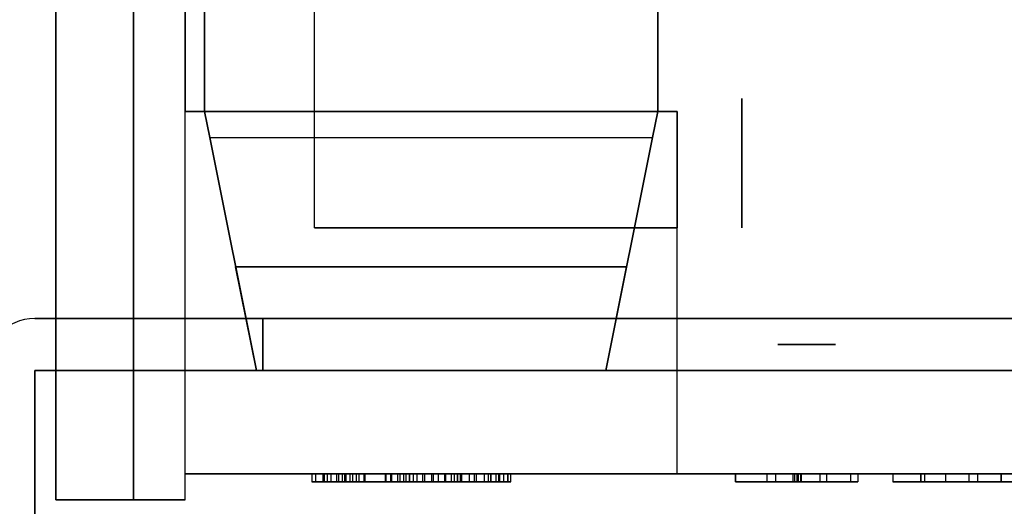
# Model space of a CAD drawing. Header units: millimetres. Extents: x 0 to 1524, y 0 to 1016.
# Tile 246 of 256: x 715.46 to 719.26, y 765.25 to 767.13. Entities that reach past the tile are written whole.
import ezdxf

# ---------------------------------------------------------------- set-up
doc = ezdxf.new("R2010")
doc.units = ezdxf.units.MM
doc.header["$LTSCALE"] = 83.82
doc.layers.get('0').update_dxf_attribs({"linetype": 'CONTINUOUS'})
doc.styles.get("Standard").update_dxf_attribs({"font": 'txt', "width": 0.8})
doc.dimstyles.new('DIMSTYLE_1', dxfattribs={"dimtxt": 15, "dimasz": 12, "dimexe": 0.18, "dimexo": 0.0625, "dimgap": 0.09, "dimtad": 1, "dimzin": 0, "dimdsep": 46, "dimtxsty": 'STANDARD', "dimblk": 'CLOSED', "dimblk1": 'CLOSED', "dimblk2": 'CLOSED', "dimcen": 0.09, "dimadec": 0, "dimazin": 0, "dimtp": 0.01, "dimtm": 0.01, "dimtfac": 1, "dimtofl": 0, "dimtmove": 0, "dimatfit": 3, "dimldrblk": 'CLOSED', "dimfxl": 1, "dimtolj": 1, "dimtzin": 0, "dimarcsym": 0})

# ---------------------------------------------------------------- blocks, each defined once
blk = doc.blocks.new('_CLOSED')
at = {"color": 0, "linetype": 'BYBLOCK'}
for p, q in [((0, 0), (-1, 0.20833)), ((-1, 0.20833), (-1, -0.20833)), ((-1, -0.20833), (0, 0)), ((-1, 0), (0, 0))]:
    blk.add_line(p, q, dxfattribs=at)
blk = doc.blocks.new('*D8')
at = {"color": 2, "linetype": 'CONTINUOUS'}
for p, q in [((743.4875, 787.1161), (417.6691, 787.1161)), ((418.6691, 787.1161), (418.6691, 678.1368)), ((418.6691, 569.1575), (418.6691, 678.1368)), ((571.0558, 569.1575), (417.6691, 569.1575))]:
    blk.add_line(p, q, dxfattribs=at)
at = {"color": 2, "linetype": 'CONTINUOUS', "xscale": 12, "yscale": 12, "zscale": 12}
for p, rotation in [((418.6691, 787.1161), 90), ((418.6691, 569.1575), 270)]:
    blk.add_blockref('_CLOSED', p, dxfattribs=dict(at, rotation=rotation))

msp = doc.modelspace()

# ---------------------------------------------------------------- linework, layer by layer
at = {"color": 6, "linetype": 'CONTINUOUS'}
for p, q in [((716.1694, 769.6775), (716.1694, 766.7775)), ((716.1694, 769.6775), (716.1694, 766.7775)), ((716.1694, 769.6775), (716.1694, 766.7775)), ((716.1694, 769.6775), (716.1694, 766.7775)), ((715.5944, 765.2775), (715.5944, 768.9775)), ((715.5944, 768.9775), (715.5944, 765.2775)), ((715.5944, 765.2775), (715.5944, 768.9775)), ((715.5944, 768.9775), (715.5944, 765.2775)), ((715.8944, 768.9775), (715.8944, 765.2775)), ((715.8944, 765.2775), (715.8944, 768.9775)), ((715.8944, 768.9775), (715.8944, 765.2775)), ((715.8944, 765.2775), (715.8944, 768.9775)), ((716.0944, 765.3775), (716.0944, 768.6775)), ((716.0944, 765.3775), (716.0944, 768.6775)), ((716.0944, 765.3775), (716.0944, 768.6775)), ((716.0944, 765.3775), (716.0944, 768.6775)), ((716.5944, 766.3275), (716.5944, 768.1775)), ((716.5944, 766.3275), (716.5944, 768.1775)), ((716.5944, 766.3275), (716.5944, 768.1775)), ((716.5944, 766.3275), (716.5944, 768.1775)), ((716.0944, 765.2775), (716.0944, 766.7775)), ((717.9944, 766.7775), (716.0944, 766.7775)), ((716.0944, 766.7775), (717.9944, 766.7775)), ((716.0944, 765.2775), (716.0944, 766.7775)), ((716.0944, 765.2775), (716.0944, 766.7775)), ((717.9944, 766.7775), (716.0944, 766.7775)), ((716.0944, 766.7775), (717.9944, 766.7775)), ((716.0944, 765.2775), (716.0944, 766.7775)), ((717.9944, 765.3775), (717.9944, 766.7775)), ((717.9944, 765.3775), (717.9944, 766.7775)), ((717.9944, 765.3775), (717.9944, 766.7775)), ((717.9944, 765.3775), (717.9944, 766.7775)), ((716.1894, 766.6775), (717.8994, 766.6775)), ((716.1894, 766.6775), (717.8994, 766.6775)), ((716.1894, 766.6775), (717.8994, 766.6775)), ((716.1894, 766.6775), (717.8994, 766.6775)), ((717.9944, 765.3775), (717.9944, 766.3275)), ((717.9944, 765.3775), (717.9944, 766.3275)), ((717.9944, 765.3775), (717.9944, 766.3275)), ((717.9944, 765.3775), (717.9944, 766.3275)), ((716.3944, 765.9775), (715.5144, 765.9775)), ((715.5144, 765.9775), (716.3944, 765.9775)), ((715.5144, 765.9775), (716.3944, 765.9775)), ((715.5144, 765.9775), (716.3944, 765.9775)), ((716.3944, 765.9775), (715.5144, 765.9775)), ((715.5144, 765.9775), (716.3944, 765.9775)), ((716.3944, 765.9775), (715.5144, 765.9775)), ((715.5144, 765.9775), (716.3944, 765.9775)), ((715.5144, 765.9775), (716.3944, 765.9775)), ((715.5144, 765.9775), (716.3944, 765.9775)), ((716.3944, 765.9775), (715.5144, 765.9775)), ((715.5144, 765.9775), (716.3944, 765.9775)), ((715.5144, 763.9336), (715.5144, 765.7775)), ((715.5144, 765.7775), (715.5144, 763.9336)), ((715.5144, 765.7775), (716.3944, 765.7775)), ((716.3944, 765.7775), (715.5144, 765.7775)), ((715.5144, 765.7775), (715.5144, 763.9336)), ((716.3944, 765.7775), (715.5144, 765.7775)), ((715.5144, 765.7775), (715.5144, 763.9336)), ((716.3944, 765.7775), (715.5144, 765.7775)), ((715.5144, 765.7775), (715.5144, 763.9336)), ((715.5144, 763.9336), (715.5144, 765.7775)), ((716.3944, 765.7775), (715.5144, 765.7775)), ((715.5144, 765.7775), (716.3944, 765.7775)), ((715.5144, 763.9336), (715.5144, 765.7775)), ((715.5144, 765.7775), (715.5144, 763.9336)), ((715.5144, 765.7775), (716.3944, 765.7775)), ((716.3944, 765.7775), (715.5144, 765.7775)), ((715.5144, 765.7775), (715.5144, 763.9336)), ((716.3944, 765.7775), (715.5144, 765.7775)), ((715.5144, 765.7775), (715.5144, 763.9336)), ((716.3944, 765.7775), (715.5144, 765.7775)), ((715.5144, 765.7775), (715.5144, 763.9336)), ((715.5144, 763.9336), (715.5144, 765.7775)), ((716.3944, 765.7775), (715.5144, 765.7775)), ((715.5144, 765.7775), (716.3944, 765.7775)), ((715.5944, 765.2775), (715.5944, 765.7775)), ((716.0944, 765.7775), (715.5944, 765.7775)), ((715.5944, 765.7775), (716.0944, 765.7775)), ((715.5944, 765.2775), (715.5944, 765.7775)), ((715.5944, 765.2775), (715.5944, 765.7775)), ((716.0944, 765.7775), (715.5944, 765.7775)), ((715.5944, 765.7775), (716.0944, 765.7775)), ((715.5944, 765.2775), (715.5944, 765.7775)), ((716.0944, 765.3775), (716.0944, 765.7775)), ((716.0944, 765.3775), (716.0944, 765.7775)), ((716.0944, 765.3775), (716.0944, 765.7775)), ((716.0944, 765.3775), (716.0944, 765.7775)), ((716.3694, 765.7775), (717.7194, 765.7775)), ((716.3694, 765.7775), (717.7194, 765.7775)), ((716.3694, 765.7775), (717.7194, 765.7775)), ((717.7194, 765.7775), (716.3694, 765.7775)), ((716.3694, 765.7775), (717.7194, 765.7775)), ((716.3694, 765.7775), (717.7194, 765.7775)), ((716.3694, 765.7775), (717.7194, 765.7775)), ((717.7194, 765.7775), (716.3694, 765.7775)), ((716.0944, 765.2775), (716.0944, 765.3775)), ((716.0944, 765.3775), (717.9944, 765.3775)), ((717.9944, 765.3775), (716.0944, 765.3775)), ((716.0944, 765.2775), (716.0944, 765.3775)), ((716.0944, 765.2775), (716.0944, 765.3775)), ((716.0944, 765.3775), (717.9944, 765.3775)), ((717.9944, 765.3775), (716.0944, 765.3775)), ((716.0944, 765.2775), (716.0944, 765.3775)), ((716.5833, 765.3775), (716.631, 765.3775)), ((716.6564, 765.3775), (716.5833, 765.3775)), ((716.5833, 765.3775), (716.5833, 765.3475)), ((716.5833, 765.3775), (716.631, 765.3775)), ((716.6564, 765.3775), (716.5833, 765.3775)), ((716.5833, 765.3775), (716.5833, 765.3475)), ((716.5981, 765.3775), (716.6793, 765.3775)), ((717.2743, 765.3775), (716.5981, 765.3775)), ((716.5981, 765.3775), (716.5981, 765.3475)), ((716.5981, 765.3775), (716.6793, 765.3775)), ((717.2743, 765.3775), (716.5981, 765.3775)), ((716.5981, 765.3775), (716.5981, 765.3475)), ((716.6277, 765.3775), (716.7097, 765.3775)), ((716.6425, 765.3775), (716.6277, 765.3775)), ((716.6277, 765.3475), (716.6277, 765.3775)), ((716.6277, 765.3775), (716.6277, 765.3475)), ((716.6277, 765.3775), (716.7097, 765.3775)), ((716.6425, 765.3775), (716.6277, 765.3775)), ((716.6277, 765.3475), (716.6277, 765.3775)), ((716.6277, 765.3775), (716.6277, 765.3475)), ((716.631, 765.3775), (716.8879, 765.3775)), ((716.631, 765.3775), (716.631, 765.3475)), ((716.631, 765.3775), (716.8879, 765.3775)), ((716.631, 765.3775), (716.631, 765.3475)), ((716.6425, 765.3775), (716.7402, 765.3775)), ((716.6425, 765.3775), (716.7402, 765.3775)), ((716.8699, 765.3775), (716.6564, 765.3775)), ((716.6564, 765.3775), (716.6564, 765.3475)), ((716.8699, 765.3775), (716.6564, 765.3775)), ((716.6564, 765.3775), (716.6564, 765.3475)), ((716.6793, 765.3775), (716.915, 765.3775)), ((716.6793, 765.3775), (716.6793, 765.3475)), ((716.6793, 765.3775), (716.915, 765.3775)), ((716.6793, 765.3775), (716.6793, 765.3475)), ((716.687, 765.3775), (716.7314, 765.3775)), ((716.687, 765.3775), (716.7314, 765.3775)), ((716.7018, 765.3775), (717.2743, 765.3775)), ((716.765, 765.3775), (716.7018, 765.3775)), ((716.7018, 765.3475), (716.7018, 765.3775)), ((716.7018, 765.3775), (717.2743, 765.3775)), ((716.765, 765.3775), (716.7018, 765.3775)), ((716.7018, 765.3475), (716.7018, 765.3775)), ((716.7097, 765.3775), (716.9604, 765.3775)), ((716.7097, 765.3775), (716.7097, 765.3475)), ((716.7097, 765.3775), (716.9604, 765.3775)), ((716.7097, 765.3775), (716.7097, 765.3475)), ((716.755, 765.3775), (716.7166, 765.3775)), ((716.755, 765.3775), (716.7166, 765.3775)), ((716.7886, 765.3775), (716.7314, 765.3775)), ((716.7842, 765.3775), (716.7314, 765.3775)), ((716.7314, 765.3475), (716.7314, 765.3775)), ((716.7886, 765.3775), (716.7314, 765.3775)), ((716.7842, 765.3775), (716.7314, 765.3775)), ((716.7314, 765.3475), (716.7314, 765.3775)), ((716.7402, 765.3775), (716.9462, 765.3775)), ((716.7402, 765.3775), (716.7402, 765.3475)), ((716.7402, 765.3775), (716.9462, 765.3775)), ((716.7402, 765.3775), (716.7402, 765.3475)), ((716.924, 765.3775), (716.755, 765.3775)), ((716.755, 765.3775), (716.755, 765.3475)), ((716.924, 765.3775), (716.755, 765.3775)), ((716.755, 765.3775), (716.755, 765.3475)), ((716.9888, 765.3775), (716.765, 765.3775)), ((716.765, 765.3775), (716.765, 765.3475)), ((716.9888, 765.3775), (716.765, 765.3775)), ((716.765, 765.3775), (716.765, 765.3475)), ((716.9381, 765.3775), (716.7842, 765.3775)), ((716.7842, 765.3775), (716.7842, 765.3475)), ((716.9381, 765.3775), (716.7842, 765.3775)), ((716.7842, 765.3775), (716.7842, 765.3475)), ((716.8671, 765.3775), (717.0451, 765.3775)), ((716.8671, 765.3775), (717.0451, 765.3775)), ((717.0516, 765.3775), (716.8699, 765.3775)), ((716.8699, 765.3775), (716.8699, 765.3475)), ((717.0516, 765.3775), (716.8699, 765.3775)), ((716.8699, 765.3775), (716.8699, 765.3475)), ((716.8879, 765.3775), (717.1002, 765.3775)), ((716.8879, 765.3775), (716.8879, 765.3475)), ((716.8879, 765.3775), (717.1002, 765.3775)), ((716.8879, 765.3775), (716.8879, 765.3475)), ((717.0719, 765.3775), (716.8932, 765.3775)), ((717.0719, 765.3775), (716.8932, 765.3775)), ((716.915, 765.3775), (717.1217, 765.3775)), ((716.915, 765.3775), (716.915, 765.3475)), ((716.915, 765.3775), (717.1217, 765.3775)), ((716.915, 765.3775), (716.915, 765.3475)), ((717.0965, 765.3775), (716.9381, 765.3775)), ((716.9381, 765.3775), (716.9381, 765.3475)), ((717.0965, 765.3775), (716.9381, 765.3775)), ((716.9381, 765.3775), (716.9381, 765.3475)), ((716.9462, 765.3775), (717.1615, 765.3775)), ((716.9462, 765.3775), (716.9462, 765.3475)), ((716.9462, 765.3775), (717.1615, 765.3775)), ((716.9462, 765.3775), (716.9462, 765.3475)), ((717.1335, 765.3775), (716.9604, 765.3775)), ((716.9604, 765.3775), (717.2108, 765.3775)), ((716.9604, 765.3775), (716.9604, 765.3475)), ((717.1335, 765.3775), (716.9604, 765.3775)), ((716.9604, 765.3775), (717.2108, 765.3775)), ((716.9604, 765.3775), (716.9604, 765.3475)), ((717.0111, 765.3775), (716.9759, 765.3775)), ((717.0111, 765.3775), (716.9759, 765.3775)), ((717.0196, 765.3775), (716.9888, 765.3775)), ((716.9888, 765.3775), (716.9888, 765.3475)), ((717.0196, 765.3775), (716.9888, 765.3775)), ((716.9888, 765.3775), (716.9888, 765.3475)), ((717.2187, 765.3775), (717.0196, 765.3775)), ((717.0196, 765.3475), (717.0196, 765.3775)), ((717.2187, 765.3775), (717.0196, 765.3775)), ((717.0196, 765.3475), (717.0196, 765.3775)), ((717.0451, 765.3775), (717.1462, 765.3775)), ((717.0451, 765.3775), (717.0451, 765.3475)), ((717.0451, 765.3775), (717.1462, 765.3775)), ((717.0451, 765.3775), (717.0451, 765.3475)), ((717.1562, 765.3775), (717.0516, 765.3775)), ((717.0516, 765.3775), (717.0516, 765.3475)), ((717.1562, 765.3775), (717.0516, 765.3775)), ((717.0516, 765.3775), (717.0516, 765.3475)), ((717.1462, 765.3775), (717.0965, 765.3775)), ((717.0965, 765.3775), (717.0965, 765.3475)), ((717.1462, 765.3775), (717.0965, 765.3775)), ((717.0965, 765.3775), (717.0965, 765.3475)), ((717.1002, 765.3775), (717.1462, 765.3775)), ((717.1002, 765.3775), (717.1002, 765.3475)), ((717.1002, 765.3775), (717.1462, 765.3775)), ((717.1002, 765.3775), (717.1002, 765.3475)), ((717.1217, 765.3775), (717.1907, 765.3775)), ((717.1217, 765.3775), (717.1217, 765.3475)), ((717.1217, 765.3775), (717.1907, 765.3775)), ((717.1217, 765.3775), (717.1217, 765.3475)), ((717.1907, 765.3775), (717.1335, 765.3775)), ((717.1335, 765.3775), (717.1335, 765.3475)), ((717.1907, 765.3775), (717.1335, 765.3775)), ((717.1335, 765.3775), (717.1335, 765.3475)), ((717.1462, 765.3775), (717.1462, 765.3475)), ((717.1462, 765.3475), (717.1462, 765.3775)), ((717.1462, 765.3775), (717.1462, 765.3475)), ((717.1462, 765.3475), (717.1462, 765.3775)), ((717.1615, 765.3775), (717.2499, 765.3775)), ((717.1615, 765.3775), (717.1615, 765.3475)), ((717.1615, 765.3775), (717.2499, 765.3775)), ((717.1615, 765.3775), (717.1615, 765.3475)), ((717.1907, 765.3775), (717.1907, 765.3475)), ((717.1907, 765.3775), (717.1907, 765.3475)), ((717.2108, 765.3775), (717.2944, 765.3775)), ((717.2108, 765.3775), (717.2108, 765.3475)), ((717.2108, 765.3775), (717.2944, 765.3775)), ((717.2108, 765.3775), (717.2108, 765.3475)), ((717.2944, 765.3775), (717.2187, 765.3775)), ((717.2187, 765.3775), (717.2187, 765.3475)), ((717.2944, 765.3775), (717.2187, 765.3775)), ((717.2187, 765.3775), (717.2187, 765.3475)), ((717.2499, 765.3475), (717.2499, 765.3775)), ((717.2499, 765.3475), (717.2499, 765.3775)), ((717.2641, 765.3775), (717.3078, 765.3775)), ((717.2641, 765.3775), (717.3078, 765.3775)), ((717.2944, 765.3775), (717.2944, 765.3475)), ((717.2944, 765.3775), (717.2944, 765.3475)), ((717.3407, 765.3775), (717.3062, 765.3775)), ((717.3407, 765.3775), (717.3062, 765.3775)), ((717.324, 765.3775), (717.3092, 765.3775)), ((717.324, 765.3775), (717.3092, 765.3775)), ((717.3391, 765.3775), (717.3516, 765.3775)), ((717.3391, 765.3775), (717.3516, 765.3775)), ((722.9944, 765.3775), (717.9944, 765.3775)), ((717.9944, 765.3775), (722.9944, 765.3775)), ((722.9944, 765.3775), (717.9944, 765.3775)), ((717.9944, 765.3775), (722.9944, 765.3775)), ((718.2196, 765.3775), (718.4415, 765.3775)), ((718.4476, 765.3775), (718.2196, 765.3775)), ((718.2196, 765.3775), (718.4702, 765.3775)), ((718.3741, 765.3775), (718.2196, 765.3775)), ((718.2196, 765.3775), (718.2196, 765.3475)), ((718.2196, 765.3775), (718.4415, 765.3775)), ((718.4476, 765.3775), (718.2196, 765.3775)), ((718.2196, 765.3775), (718.4702, 765.3775)), ((718.3741, 765.3775), (718.2196, 765.3775)), ((718.2196, 765.3775), (718.2196, 765.3475)), ((718.3412, 765.3775), (718.4577, 765.3775)), ((718.4736, 765.3775), (718.3412, 765.3775)), ((718.3412, 765.3775), (718.3412, 765.3475)), ((718.3412, 765.3775), (718.4577, 765.3775)), ((718.4736, 765.3775), (718.3412, 765.3775)), ((718.3412, 765.3775), (718.3412, 765.3475)), ((718.4415, 765.3775), (718.5709, 765.3775)), ((718.4415, 765.3775), (718.4415, 765.3475)), ((718.4415, 765.3775), (718.5709, 765.3775)), ((718.4415, 765.3775), (718.4415, 765.3475)), ((718.6925, 765.3775), (718.4476, 765.3775)), ((718.4476, 765.3775), (718.4476, 765.3475)), ((718.6925, 765.3775), (718.4476, 765.3775)), ((718.4476, 765.3775), (718.4476, 765.3475)), ((718.4577, 765.3775), (718.5456, 765.3775)), ((718.4577, 765.3475), (718.4577, 765.3775)), ((718.4577, 765.3775), (718.5456, 765.3775)), ((718.4577, 765.3475), (718.4577, 765.3775)), ((718.5709, 765.3775), (718.4632, 765.3775)), ((718.5709, 765.3775), (718.4632, 765.3775)), ((718.4702, 765.3775), (718.6655, 765.3775)), ((718.4702, 765.3775), (718.4702, 765.3475)), ((718.4702, 765.3775), (718.6655, 765.3775)), ((718.4702, 765.3775), (718.4702, 765.3475)), ((718.5456, 765.3775), (718.6925, 765.3775)), ((718.5456, 765.3775), (718.5456, 765.3475)), ((718.5456, 765.3775), (718.6925, 765.3775)), ((718.5456, 765.3775), (718.5456, 765.3475)), ((718.5709, 765.3775), (718.5709, 765.3475)), ((718.5709, 765.3775), (718.5709, 765.3475)), ((718.6925, 765.3775), (718.6925, 765.3475)), ((718.6925, 765.3775), (718.6925, 765.3475)), ((718.8277, 765.3775), (718.9493, 765.3775)), ((718.8277, 765.3775), (718.8277, 765.3475)), ((718.9493, 765.3775), (718.8277, 765.3775)), ((718.8277, 765.3775), (718.8277, 765.3475)), ((718.8277, 765.3775), (718.9493, 765.3775)), ((718.8277, 765.3775), (718.8277, 765.3475)), ((718.9493, 765.3775), (718.8277, 765.3775)), ((718.8277, 765.3775), (718.8277, 765.3475)), ((719.0306, 765.3775), (718.9348, 765.3775)), ((718.9348, 765.3775), (719.0317, 765.3775)), ((718.9348, 765.3775), (719.2462, 765.3775)), ((719.2462, 765.3775), (718.9348, 765.3775)), ((719.0306, 765.3775), (718.9348, 765.3775)), ((718.9348, 765.3775), (719.0317, 765.3775)), ((718.9348, 765.3775), (719.2462, 765.3775)), ((719.2462, 765.3775), (718.9348, 765.3775)), ((718.9493, 765.3775), (719.4088, 765.3775)), ((718.9493, 765.3775), (718.9493, 765.3475)), ((718.9493, 765.3775), (718.9493, 765.3475)), ((718.9493, 765.3775), (718.9493, 765.3475)), ((719.4088, 765.3775), (718.9493, 765.3775)), ((718.9493, 765.3775), (718.9493, 765.3475)), ((718.9493, 765.3775), (719.4088, 765.3775)), ((718.9493, 765.3775), (718.9493, 765.3475)), ((718.9493, 765.3775), (718.9493, 765.3475)), ((718.9493, 765.3775), (718.9493, 765.3475)), ((719.4088, 765.3775), (718.9493, 765.3775)), ((718.9493, 765.3775), (718.9493, 765.3475)), ((719.1547, 765.3775), (719.122, 765.3775)), ((719.122, 765.3475), (719.122, 765.3775)), ((719.1547, 765.3775), (719.122, 765.3775)), ((719.122, 765.3475), (719.122, 765.3775)), ((719.1547, 765.3775), (719.2462, 765.3775)), ((719.2462, 765.3775), (719.1547, 765.3775)), ((719.1547, 765.3775), (719.1547, 765.3475)), ((719.1547, 765.3775), (719.2462, 765.3775)), ((719.2462, 765.3775), (719.1547, 765.3775)), ((719.1547, 765.3775), (719.1547, 765.3475)), ((716.5833, 765.3475), (716.6564, 765.3475)), ((716.631, 765.3475), (716.5833, 765.3475)), ((716.5833, 765.3475), (716.6564, 765.3475)), ((716.631, 765.3475), (716.5833, 765.3475)), ((716.6793, 765.3475), (716.5981, 765.3475)), ((717.2743, 765.3475), (716.5981, 765.3475)), ((716.6793, 765.3475), (716.5981, 765.3475)), ((717.2743, 765.3475), (716.5981, 765.3475)), ((716.6277, 765.3475), (716.6425, 765.3475)), ((716.7097, 765.3475), (716.6277, 765.3475)), ((716.6277, 765.3475), (716.6425, 765.3475)), ((716.7097, 765.3475), (716.6277, 765.3475)), ((716.8879, 765.3475), (716.631, 765.3475)), ((716.8879, 765.3475), (716.631, 765.3475)), ((716.7402, 765.3475), (716.6425, 765.3475)), ((716.7402, 765.3475), (716.6425, 765.3475)), ((716.6564, 765.3475), (716.8699, 765.3475)), ((716.6564, 765.3475), (716.8699, 765.3475)), ((716.915, 765.3475), (716.6793, 765.3475)), ((716.915, 765.3475), (716.6793, 765.3475)), ((716.7314, 765.3475), (716.687, 765.3475)), ((716.7314, 765.3475), (716.687, 765.3475)), ((716.7018, 765.3475), (717.2743, 765.3475)), ((716.7018, 765.3475), (716.765, 765.3475)), ((716.7018, 765.3475), (717.2743, 765.3475)), ((716.7018, 765.3475), (716.765, 765.3475)), ((716.9604, 765.3475), (716.7097, 765.3475)), ((716.9604, 765.3475), (716.7097, 765.3475)), ((716.7166, 765.3475), (716.755, 765.3475)), ((716.7166, 765.3475), (716.755, 765.3475)), ((716.7314, 765.3475), (716.7886, 765.3475)), ((716.7314, 765.3475), (716.7842, 765.3475)), ((716.7314, 765.3475), (716.7886, 765.3475)), ((716.7314, 765.3475), (716.7842, 765.3475)), ((716.9462, 765.3475), (716.7402, 765.3475)), ((716.9462, 765.3475), (716.7402, 765.3475)), ((716.924, 765.3475), (716.755, 765.3475)), ((716.924, 765.3475), (716.755, 765.3475)), ((716.765, 765.3475), (716.9888, 765.3475)), ((716.765, 765.3475), (716.9888, 765.3475)), ((716.7842, 765.3475), (716.9381, 765.3475)), ((716.7842, 765.3475), (716.9381, 765.3475)), ((717.0451, 765.3475), (716.8671, 765.3475)), ((717.0451, 765.3475), (716.8671, 765.3475)), ((716.8699, 765.3475), (717.0516, 765.3475)), ((716.8699, 765.3475), (717.0516, 765.3475)), ((717.1002, 765.3475), (716.8879, 765.3475)), ((717.1002, 765.3475), (716.8879, 765.3475)), ((716.8932, 765.3475), (717.0719, 765.3475)), ((716.8932, 765.3475), (717.0719, 765.3475)), ((717.1217, 765.3475), (716.915, 765.3475)), ((717.1217, 765.3475), (716.915, 765.3475)), ((716.9381, 765.3475), (717.0965, 765.3475)), ((716.9381, 765.3475), (717.0965, 765.3475)), ((717.1615, 765.3475), (716.9462, 765.3475)), ((717.1615, 765.3475), (716.9462, 765.3475)), ((717.2108, 765.3475), (716.9604, 765.3475)), ((716.9604, 765.3475), (717.1335, 765.3475)), ((717.2108, 765.3475), (716.9604, 765.3475)), ((716.9604, 765.3475), (717.1335, 765.3475)), ((716.9759, 765.3475), (717.0111, 765.3475)), ((716.9759, 765.3475), (717.0111, 765.3475)), ((716.9888, 765.3475), (717.0196, 765.3475)), ((716.9888, 765.3475), (717.0196, 765.3475)), ((717.0196, 765.3475), (717.2187, 765.3475)), ((717.0196, 765.3475), (717.2187, 765.3475)), ((717.1462, 765.3475), (717.0451, 765.3475)), ((717.1462, 765.3475), (717.0451, 765.3475)), ((717.0516, 765.3475), (717.1562, 765.3475)), ((717.0516, 765.3475), (717.1562, 765.3475)), ((717.0965, 765.3475), (717.1462, 765.3475)), ((717.0965, 765.3475), (717.1462, 765.3475)), ((717.1462, 765.3475), (717.1002, 765.3475)), ((717.1462, 765.3475), (717.1002, 765.3475)), ((717.1907, 765.3475), (717.1217, 765.3475)), ((717.1907, 765.3475), (717.1217, 765.3475)), ((717.1335, 765.3475), (717.1907, 765.3475)), ((717.1335, 765.3475), (717.1907, 765.3475)), ((717.2499, 765.3475), (717.1615, 765.3475)), ((717.2499, 765.3475), (717.1615, 765.3475)), ((717.2944, 765.3475), (717.2108, 765.3475)), ((717.2944, 765.3475), (717.2108, 765.3475)), ((717.2187, 765.3475), (717.2944, 765.3475)), ((717.2187, 765.3475), (717.2944, 765.3475)), ((717.3078, 765.3475), (717.2641, 765.3475)), ((717.3078, 765.3475), (717.2641, 765.3475)), ((717.3062, 765.3475), (717.3407, 765.3475)), ((717.3062, 765.3475), (717.3407, 765.3475)), ((717.3092, 765.3475), (717.324, 765.3475)), ((717.3092, 765.3475), (717.324, 765.3475)), ((717.3516, 765.3475), (717.3391, 765.3475)), ((717.3516, 765.3475), (717.3391, 765.3475)), ((718.2196, 765.3475), (718.3741, 765.3475)), ((718.4702, 765.3475), (718.2196, 765.3475)), ((718.2196, 765.3475), (718.4476, 765.3475)), ((718.4415, 765.3475), (718.2196, 765.3475)), ((718.2196, 765.3475), (718.3741, 765.3475)), ((718.4702, 765.3475), (718.2196, 765.3475)), ((718.2196, 765.3475), (718.4476, 765.3475)), ((718.4415, 765.3475), (718.2196, 765.3475)), ((718.3412, 765.3475), (718.4736, 765.3475)), ((718.4577, 765.3475), (718.3412, 765.3475)), ((718.3412, 765.3475), (718.4736, 765.3475)), ((718.4577, 765.3475), (718.3412, 765.3475)), ((718.5709, 765.3475), (718.4415, 765.3475)), ((718.5709, 765.3475), (718.4415, 765.3475)), ((718.4476, 765.3475), (718.6925, 765.3475)), ((718.4476, 765.3475), (718.6925, 765.3475)), ((718.5456, 765.3475), (718.4577, 765.3475)), ((718.5456, 765.3475), (718.4577, 765.3475)), ((718.4632, 765.3475), (718.5709, 765.3475)), ((718.4632, 765.3475), (718.5709, 765.3475)), ((718.6655, 765.3475), (718.4702, 765.3475)), ((718.6655, 765.3475), (718.4702, 765.3475)), ((718.6925, 765.3475), (718.5456, 765.3475)), ((718.6925, 765.3475), (718.5456, 765.3475)), ((718.8277, 765.3475), (718.9493, 765.3475)), ((718.9493, 765.3475), (718.8277, 765.3475)), ((718.8277, 765.3475), (718.9493, 765.3475)), ((718.9493, 765.3475), (718.8277, 765.3475)), ((718.9348, 765.3475), (719.2462, 765.3475)), ((719.0317, 765.3475), (718.9348, 765.3475)), ((718.9348, 765.3475), (719.0306, 765.3475)), ((719.2462, 765.3475), (718.9348, 765.3475)), ((718.9348, 765.3475), (719.2462, 765.3475)), ((719.0317, 765.3475), (718.9348, 765.3475)), ((718.9348, 765.3475), (719.0306, 765.3475)), ((719.2462, 765.3475), (718.9348, 765.3475)), ((718.9493, 765.3475), (719.4088, 765.3475)), ((719.4088, 765.3475), (718.9493, 765.3475)), ((718.9493, 765.3475), (719.4088, 765.3475)), ((719.4088, 765.3475), (718.9493, 765.3475)), ((719.122, 765.3475), (719.1547, 765.3475)), ((719.122, 765.3475), (719.1547, 765.3475)), ((719.1547, 765.3475), (719.2462, 765.3475)), ((719.2462, 765.3475), (719.1547, 765.3475)), ((719.1547, 765.3475), (719.2462, 765.3475)), ((719.2462, 765.3475), (719.1547, 765.3475)), ((715.5944, 765.2775), (716.0944, 765.2775)), ((716.0944, 765.2775), (715.5944, 765.2775)), ((715.5944, 765.2775), (716.0944, 765.2775)), ((716.0944, 765.2775), (715.5944, 765.2775)), ((716.0944, 765.2775), (715.8944, 765.2775)), ((715.8944, 765.2775), (716.0944, 765.2775)), ((716.0944, 765.2775), (715.8944, 765.2775)), ((715.8944, 765.2775), (716.0944, 765.2775))]:
    msp.add_line(p, q, dxfattribs=at)
at = {"color": 7, "linetype": 'CONTINUOUS'}
for p, q in [((717.9194, 766.7775), (717.9194, 769.6775)), ((717.9194, 769.6775), (717.9194, 766.7775)), ((717.9194, 766.7775), (717.9194, 769.6775)), ((717.9194, 769.6775), (717.9194, 766.7775)), ((716.1694, 769.4775), (716.1694, 766.7775)), ((716.1694, 766.7775), (716.1694, 769.4775)), ((716.1694, 769.4775), (716.1694, 766.7775)), ((716.1694, 766.7775), (716.1694, 769.4775)), ((716.0944, 768.6775), (716.0944, 766.7775)), ((716.0944, 766.7775), (716.0944, 768.6775)), ((716.0944, 768.6775), (716.0944, 766.7775)), ((716.0944, 766.7775), (716.0944, 768.6775)), ((718.2444, 766.3275), (718.2444, 766.8275)), ((718.2444, 766.8275), (718.2444, 766.3275)), ((718.2444, 766.3275), (718.2444, 766.8275)), ((718.2444, 766.8275), (718.2444, 766.3275)), ((718.2444, 766.3275), (718.2444, 766.8275)), ((718.2444, 766.8275), (718.2444, 766.3275)), ((718.2444, 766.3275), (718.2444, 766.8275)), ((718.2444, 766.8275), (718.2444, 766.3275)), ((717.9944, 766.7775), (716.0944, 766.7775)), ((716.0944, 766.7775), (717.9944, 766.7775)), ((717.9944, 766.7775), (716.0944, 766.7775)), ((716.0944, 766.7775), (717.9944, 766.7775)), ((716.1694, 766.7775), (716.1894, 766.6775)), ((717.9194, 766.7775), (716.1694, 766.7775)), ((716.1694, 766.7775), (717.9194, 766.7775)), ((717.9194, 766.7775), (716.1694, 766.7775)), ((716.1694, 766.7775), (717.9194, 766.7775)), ((716.1894, 766.6775), (716.1694, 766.7775)), ((716.1694, 766.7775), (716.1894, 766.6775)), ((717.9194, 766.7775), (716.1694, 766.7775)), ((716.1694, 766.7775), (717.9194, 766.7775)), ((717.9194, 766.7775), (716.1694, 766.7775)), ((716.1694, 766.7775), (717.9194, 766.7775)), ((716.1894, 766.6775), (716.1694, 766.7775)), ((717.8994, 766.6775), (717.9194, 766.7775)), ((717.9194, 766.7775), (717.8994, 766.6775)), ((717.8994, 766.6775), (717.9194, 766.7775)), ((717.9194, 766.7775), (717.8994, 766.6775)), ((717.9944, 766.3275), (717.9944, 766.7775)), ((717.9944, 766.7775), (717.9944, 766.3275)), ((717.9944, 766.3275), (717.9944, 766.7775)), ((717.9944, 766.7775), (717.9944, 766.3275)), ((716.1894, 766.6775), (716.3694, 765.7775)), ((716.3694, 765.7775), (716.1894, 766.6775)), ((716.1894, 766.6775), (716.3694, 765.7775)), ((716.3694, 765.7775), (716.1894, 766.6775)), ((717.7194, 765.7775), (717.8994, 766.6775)), ((717.8994, 766.6775), (717.7194, 765.7775)), ((717.7194, 765.7775), (717.8994, 766.6775)), ((717.8994, 766.6775), (717.7194, 765.7775)), ((717.9944, 766.3275), (716.5944, 766.3275)), ((716.5944, 766.3275), (717.9944, 766.3275)), ((717.9944, 766.3275), (716.5944, 766.3275)), ((716.5944, 766.3275), (717.9944, 766.3275)), ((716.2894, 766.1775), (717.7994, 766.1775)), ((716.3694, 765.7775), (716.2894, 766.1775)), ((716.2894, 766.1775), (716.3694, 765.7775)), ((717.7994, 766.1775), (716.2894, 766.1775)), ((716.2894, 766.1775), (717.7994, 766.1775)), ((716.3694, 765.7775), (716.2894, 766.1775)), ((716.2894, 766.1775), (716.3694, 765.7775)), ((717.7994, 766.1775), (716.2894, 766.1775)), ((717.7994, 766.1775), (717.7194, 765.7775)), ((717.7194, 765.7775), (717.7994, 766.1775)), ((717.7994, 766.1775), (717.7194, 765.7775)), ((717.7194, 765.7775), (717.7994, 766.1775)), ((715.5944, 765.7775), (715.5944, 765.9775)), ((715.5944, 765.9775), (715.5944, 765.7775)), ((715.5944, 765.7775), (715.5944, 765.9775)), ((715.5944, 765.9775), (715.5944, 765.7775)), ((715.5944, 765.7775), (715.5944, 765.9775)), ((715.5944, 765.9775), (715.5944, 765.7775)), ((715.5944, 765.7775), (715.5944, 765.9775)), ((715.5944, 765.9775), (715.5944, 765.7775)), ((715.5944, 765.7775), (715.5944, 765.9775)), ((715.5944, 765.9775), (715.5944, 765.7775)), ((715.5944, 765.7775), (715.5944, 765.9775)), ((715.5944, 765.9775), (715.5944, 765.7775)), ((716.3944, 765.7775), (716.3944, 765.9775)), ((717.3444, 765.9775), (716.3944, 765.9775)), ((716.3944, 765.9775), (718.6694, 765.9775)), ((716.3944, 765.9775), (716.3944, 765.7775)), ((716.3944, 765.7775), (716.3944, 765.9775)), ((716.3944, 765.9775), (716.3944, 765.7775)), ((718.6694, 765.9775), (716.3944, 765.9775)), ((716.3944, 765.9775), (717.3444, 765.9775)), ((716.3944, 765.7775), (716.3944, 765.9775)), ((716.3944, 765.9775), (716.3944, 765.7775)), ((717.2444, 765.9775), (716.3944, 765.9775)), ((716.3944, 765.9775), (717.2444, 765.9775)), ((716.3944, 765.7775), (716.3944, 765.9775)), ((717.3444, 765.9775), (716.3944, 765.9775)), ((716.3944, 765.9775), (718.6694, 765.9775)), ((716.3944, 765.9775), (716.3944, 765.7775)), ((716.3944, 765.7775), (716.3944, 765.9775)), ((716.3944, 765.9775), (716.3944, 765.7775)), ((718.6694, 765.9775), (716.3944, 765.9775)), ((716.3944, 765.9775), (717.3444, 765.9775)), ((716.3944, 765.7775), (716.3944, 765.9775)), ((716.3944, 765.9775), (716.3944, 765.7775)), ((717.2444, 765.9775), (716.3944, 765.9775)), ((716.3944, 765.9775), (717.2444, 765.9775)), ((717.3444, 765.9775), (717.2444, 765.9775)), ((717.2444, 765.9775), (717.3444, 765.9775)), ((717.3444, 765.9775), (717.2444, 765.9775)), ((717.2444, 765.9775), (717.3444, 765.9775)), ((717.8444, 765.9775), (717.3444, 765.9775)), ((717.3444, 765.9775), (717.8444, 765.9775)), ((717.4444, 765.9775), (717.3444, 765.9775)), ((717.3444, 765.9775), (717.4444, 765.9775)), ((717.8444, 765.9775), (717.3444, 765.9775)), ((717.3444, 765.9775), (717.8444, 765.9775)), ((717.4444, 765.9775), (717.3444, 765.9775)), ((717.3444, 765.9775), (717.4444, 765.9775)), ((719.1944, 765.9775), (717.4444, 765.9775)), ((717.4444, 765.9775), (719.1944, 765.9775)), ((719.1944, 765.9775), (717.4444, 765.9775)), ((717.4444, 765.9775), (719.1944, 765.9775)), ((720.2694, 765.9775), (717.8444, 765.9775)), ((717.8444, 765.9775), (720.2694, 765.9775)), ((720.2694, 765.9775), (717.8444, 765.9775)), ((717.8444, 765.9775), (720.2694, 765.9775)), ((718.0944, 765.9775), (718.1244, 765.9775)), ((718.1244, 765.9775), (718.0944, 765.9775)), ((718.0944, 765.9775), (718.1244, 765.9775)), ((718.1244, 765.9775), (718.0944, 765.9775)), ((718.1244, 765.9775), (718.9644, 765.9775)), ((718.9644, 765.9775), (718.1244, 765.9775)), ((718.1244, 765.9775), (718.9644, 765.9775)), ((718.9644, 765.9775), (718.1244, 765.9775)), ((718.6694, 765.9775), (720.2694, 765.9775)), ((720.2694, 765.9775), (718.6694, 765.9775)), ((718.6694, 765.9775), (720.2694, 765.9775)), ((720.2694, 765.9775), (718.6694, 765.9775)), ((718.9644, 765.9775), (718.9944, 765.9775)), ((718.9944, 765.9775), (718.9644, 765.9775)), ((718.9644, 765.9775), (718.9944, 765.9775)), ((718.9944, 765.9775), (718.9644, 765.9775)), ((719.2944, 765.9775), (719.1944, 765.9775)), ((719.1944, 765.9775), (719.2944, 765.9775)), ((719.2944, 765.9775), (719.1944, 765.9775)), ((719.1944, 765.9775), (719.2944, 765.9775)), ((716.0944, 765.7775), (715.5944, 765.7775)), ((716.0944, 765.7775), (715.5944, 765.7775)), ((715.5944, 765.7775), (716.0944, 765.7775)), ((715.5944, 765.7775), (716.0944, 765.7775)), ((716.0944, 765.7775), (715.5944, 765.7775)), ((715.5944, 765.7775), (716.0944, 765.7775)), ((716.0944, 765.7775), (715.5944, 765.7775)), ((716.0944, 765.7775), (715.5944, 765.7775)), ((715.5944, 765.7775), (716.0944, 765.7775)), ((715.5944, 765.7775), (716.0944, 765.7775)), ((716.0944, 765.7775), (715.5944, 765.7775)), ((715.5944, 765.7775), (716.0944, 765.7775)), ((718.6694, 765.7775), (716.3944, 765.7775)), ((716.3944, 765.7775), (717.3444, 765.7775)), ((717.3444, 765.7775), (716.3944, 765.7775)), ((716.3944, 765.7775), (718.6694, 765.7775)), ((717.2444, 765.7775), (716.3944, 765.7775)), ((716.3944, 765.7775), (717.2444, 765.7775)), ((718.6694, 765.7775), (716.3944, 765.7775)), ((716.3944, 765.7775), (717.3444, 765.7775)), ((717.3444, 765.7775), (716.3944, 765.7775)), ((716.3944, 765.7775), (718.6694, 765.7775)), ((717.2444, 765.7775), (716.3944, 765.7775)), ((716.3944, 765.7775), (717.2444, 765.7775)), ((717.3444, 765.7775), (717.2444, 765.7775)), ((717.2444, 765.7775), (717.3444, 765.7775)), ((717.3444, 765.7775), (717.2444, 765.7775)), ((717.2444, 765.7775), (717.3444, 765.7775)), ((717.3444, 765.7775), (717.8444, 765.7775)), ((717.8444, 765.7775), (717.3444, 765.7775)), ((717.4444, 765.7775), (717.3444, 765.7775)), ((717.3444, 765.7775), (717.4444, 765.7775)), ((717.3444, 765.7775), (717.8444, 765.7775)), ((717.8444, 765.7775), (717.3444, 765.7775)), ((717.4444, 765.7775), (717.3444, 765.7775)), ((717.3444, 765.7775), (717.4444, 765.7775)), ((718.6907, 765.7775), (717.4444, 765.7775)), ((717.4444, 765.7775), (718.6907, 765.7775)), ((718.6907, 765.7775), (717.4444, 765.7775)), ((717.4444, 765.7775), (718.6907, 765.7775)), ((717.8444, 765.7775), (719.0442, 765.7775)), ((719.0442, 765.7775), (717.8444, 765.7775)), ((717.8444, 765.7775), (719.0442, 765.7775)), ((719.0442, 765.7775), (717.8444, 765.7775)), ((718.4786, 765.7775), (718.6907, 765.7775)), ((718.4786, 765.7775), (718.6907, 765.7775)), ((720.2694, 765.7775), (718.6694, 765.7775)), ((718.6694, 765.7775), (720.2694, 765.7775)), ((720.2694, 765.7775), (718.6694, 765.7775)), ((718.6694, 765.7775), (720.2694, 765.7775)), ((719.0442, 765.7775), (720.2694, 765.7775)), ((720.2694, 765.7775), (719.0442, 765.7775)), ((719.0442, 765.7775), (720.2694, 765.7775)), ((720.2694, 765.7775), (719.0442, 765.7775)), ((716.6513, 765.3775), (716.6413, 765.3775)), ((716.6513, 765.3775), (716.6413, 765.3775)), ((716.6787, 765.3775), (716.6425, 765.3775)), ((716.6425, 765.3775), (716.6425, 765.3475)), ((716.6425, 765.3775), (716.6425, 765.3475)), ((716.6787, 765.3775), (716.6425, 765.3775)), ((716.6425, 765.3775), (716.6425, 765.3475)), ((716.6425, 765.3775), (716.6425, 765.3475)), ((716.6805, 765.3775), (716.6513, 765.3775)), ((716.6805, 765.3775), (716.6513, 765.3775)), ((716.715, 765.3775), (716.6787, 765.3775)), ((716.715, 765.3775), (716.6787, 765.3775)), ((716.7124, 765.3775), (716.6805, 765.3775)), ((716.7124, 765.3775), (716.6805, 765.3775)), ((716.7324, 765.3775), (716.6869, 765.3775)), ((716.7324, 765.3775), (716.6869, 765.3775)), ((716.687, 765.3775), (716.687, 765.3475)), ((716.687, 765.3775), (716.687, 765.3475)), ((716.7314, 765.3775), (716.7124, 765.3775)), ((716.7314, 765.3775), (716.7124, 765.3775)), ((716.7314, 765.3775), (716.715, 765.3775)), ((716.7314, 765.3775), (716.715, 765.3775)), ((716.7165, 765.3775), (716.7513, 765.3775)), ((716.7165, 765.3775), (716.7513, 765.3775)), ((716.7166, 765.3475), (716.7166, 765.3775)), ((716.7166, 765.3475), (716.7166, 765.3775)), ((716.7314, 765.3475), (716.7314, 765.3775)), ((716.7314, 765.3475), (716.7314, 765.3775)), ((716.7314, 765.3775), (716.8671, 765.3775)), ((716.7314, 765.3475), (716.7314, 765.3775)), ((716.7314, 765.3475), (716.7314, 765.3775)), ((716.7314, 765.3475), (716.7314, 765.3775)), ((716.7314, 765.3775), (716.8671, 765.3775)), ((716.7314, 765.3475), (716.7314, 765.3775)), ((716.8932, 765.3775), (716.7324, 765.3775)), ((716.8932, 765.3775), (716.7324, 765.3775)), ((716.7513, 765.3775), (716.8856, 765.3775)), ((716.7513, 765.3775), (716.8856, 765.3775)), ((716.9604, 765.3775), (716.7886, 765.3775)), ((716.7886, 765.3775), (716.7886, 765.3475)), ((716.9604, 765.3775), (716.7886, 765.3775)), ((716.7886, 765.3775), (716.7886, 765.3475)), ((716.8671, 765.3775), (716.8671, 765.3475)), ((716.8671, 765.3775), (716.8671, 765.3475)), ((716.8856, 765.3775), (716.9439, 765.3775)), ((716.8856, 765.3775), (716.9439, 765.3775)), ((716.8932, 765.3475), (716.8932, 765.3775)), ((716.8932, 765.3475), (716.8932, 765.3775)), ((716.9391, 765.3775), (716.924, 765.3775)), ((716.924, 765.3775), (716.924, 765.3475)), ((716.9391, 765.3775), (716.924, 765.3775)), ((716.924, 765.3775), (716.924, 765.3475)), ((716.9759, 765.3775), (716.9391, 765.3775)), ((716.9759, 765.3775), (716.9391, 765.3775)), ((716.9439, 765.3775), (716.9868, 765.3775)), ((716.9439, 765.3775), (716.9868, 765.3775)), ((716.9604, 765.3475), (716.9604, 765.3775)), ((716.9604, 765.3475), (716.9604, 765.3775)), ((716.9759, 765.3475), (716.9759, 765.3775)), ((716.9759, 765.3475), (716.9759, 765.3775)), ((716.9868, 765.3775), (717.0278, 765.3775)), ((716.9868, 765.3775), (717.0278, 765.3775)), ((717.0278, 765.3775), (717.0111, 765.3775)), ((717.0111, 765.3775), (717.0111, 765.3475)), ((717.0278, 765.3775), (717.0111, 765.3775)), ((717.0111, 765.3775), (717.0111, 765.3475)), ((717.0719, 765.3775), (717.0719, 765.3475)), ((717.1462, 765.3775), (717.0719, 765.3775)), ((717.0719, 765.3775), (717.0719, 765.3475)), ((717.1462, 765.3775), (717.0719, 765.3775)), ((717.1462, 765.3475), (717.1462, 765.3775)), ((717.1462, 765.3475), (717.1462, 765.3775)), ((717.1837, 765.3775), (717.1561, 765.3775)), ((717.1837, 765.3775), (717.1561, 765.3775)), ((717.1562, 765.3775), (717.1562, 765.3475)), ((717.1562, 765.3775), (717.1562, 765.3475)), ((717.3062, 765.3775), (717.1837, 765.3775)), ((717.3062, 765.3775), (717.1837, 765.3775)), ((717.2499, 765.3775), (717.2641, 765.3775)), ((717.2499, 765.3475), (717.2499, 765.3775)), ((717.2499, 765.3775), (717.2641, 765.3775)), ((717.2499, 765.3475), (717.2499, 765.3775)), ((717.2641, 765.3775), (717.2641, 765.3475)), ((717.2641, 765.3775), (717.2641, 765.3475)), ((717.3092, 765.3775), (717.2743, 765.3775)), ((717.2743, 765.3775), (717.3092, 765.3775)), ((717.2743, 765.3475), (717.2743, 765.3775)), ((717.2743, 765.3775), (717.2743, 765.3475)), ((717.3092, 765.3775), (717.2743, 765.3775)), ((717.2743, 765.3775), (717.3092, 765.3775)), ((717.2743, 765.3475), (717.2743, 765.3775)), ((717.2743, 765.3775), (717.2743, 765.3475)), ((717.3062, 765.3475), (717.3062, 765.3775)), ((717.3062, 765.3475), (717.3062, 765.3775)), ((717.3078, 765.3775), (717.3391, 765.3775)), ((717.3078, 765.3475), (717.3078, 765.3775)), ((717.3078, 765.3775), (717.3391, 765.3775)), ((717.3078, 765.3475), (717.3078, 765.3775)), ((717.3092, 765.3775), (717.324, 765.3775)), ((717.3092, 765.3475), (717.3092, 765.3775)), ((717.3092, 765.3775), (717.324, 765.3775)), ((717.3092, 765.3475), (717.3092, 765.3775)), ((717.324, 765.3775), (717.324, 765.3475)), ((717.324, 765.3775), (717.324, 765.3475)), ((717.3391, 765.3775), (717.3391, 765.3475)), ((717.3391, 765.3775), (717.3391, 765.3475)), ((717.3516, 765.3775), (717.3407, 765.3775)), ((717.3407, 765.3775), (717.3407, 765.3475)), ((717.3516, 765.3775), (717.3407, 765.3775)), ((717.3407, 765.3775), (717.3407, 765.3475)), ((717.3516, 765.3475), (717.3516, 765.3775)), ((717.3516, 765.3475), (717.3516, 765.3775)), ((718.2196, 765.3475), (718.2196, 765.3775)), ((718.2196, 765.3775), (718.2196, 765.3475)), ((718.2196, 765.3475), (718.2196, 765.3775)), ((718.2196, 765.3775), (718.2196, 765.3475)), ((718.4632, 765.3775), (718.3741, 765.3775)), ((718.3741, 765.3775), (718.3741, 765.3475)), ((718.4632, 765.3775), (718.3741, 765.3775)), ((718.3741, 765.3775), (718.3741, 765.3475)), ((718.4632, 765.3475), (718.4632, 765.3775)), ((718.4632, 765.3475), (718.4632, 765.3775)), ((718.6655, 765.3775), (718.4736, 765.3775)), ((718.4736, 765.3775), (718.4736, 765.3475)), ((718.6655, 765.3775), (718.4736, 765.3775)), ((718.4736, 765.3775), (718.4736, 765.3475)), ((718.6655, 765.3475), (718.6655, 765.3775)), ((718.6655, 765.3475), (718.6655, 765.3775)), ((718.9348, 765.3475), (718.9348, 765.3775)), ((718.9348, 765.3775), (718.9348, 765.3475)), ((718.9348, 765.3475), (718.9348, 765.3775)), ((718.9348, 765.3775), (718.9348, 765.3475)), ((718.9348, 765.3475), (718.9348, 765.3775)), ((718.9348, 765.3775), (718.9348, 765.3475)), ((718.9348, 765.3475), (718.9348, 765.3775)), ((718.9348, 765.3775), (718.9348, 765.3475)), ((719.0579, 765.3775), (719.0306, 765.3775)), ((719.0306, 765.3775), (719.0306, 765.3475)), ((719.0579, 765.3775), (719.0306, 765.3775)), ((719.0306, 765.3775), (719.0306, 765.3475)), ((719.0317, 765.3775), (719.0579, 765.3775)), ((719.0317, 765.3475), (719.0317, 765.3775)), ((719.0317, 765.3775), (719.0579, 765.3775)), ((719.0317, 765.3475), (719.0317, 765.3775)), ((719.122, 765.3775), (719.1547, 765.3775)), ((719.122, 765.3475), (719.122, 765.3775)), ((719.122, 765.3775), (719.1547, 765.3775)), ((719.122, 765.3475), (719.122, 765.3775)), ((719.1547, 765.3775), (719.1547, 765.3475)), ((719.1547, 765.3775), (719.1547, 765.3475)), ((719.2462, 765.3475), (719.2462, 765.3775)), ((719.2462, 765.3775), (719.2462, 765.3475)), ((719.2462, 765.3475), (719.2462, 765.3775)), ((719.2462, 765.3775), (719.2462, 765.3475)), ((719.2462, 765.3475), (719.2462, 765.3775)), ((719.2462, 765.3775), (719.2462, 765.3475)), ((719.2462, 765.3475), (719.2462, 765.3775)), ((719.2462, 765.3775), (719.2462, 765.3475)), ((716.6413, 765.3475), (716.6513, 765.3475)), ((716.6413, 765.3475), (716.6513, 765.3475)), ((716.6425, 765.3475), (716.6787, 765.3475)), ((716.6425, 765.3475), (716.6787, 765.3475)), ((716.6513, 765.3475), (716.6805, 765.3475)), ((716.6513, 765.3475), (716.6805, 765.3475)), ((716.6787, 765.3475), (716.715, 765.3475)), ((716.6787, 765.3475), (716.715, 765.3475)), ((716.6805, 765.3475), (716.7124, 765.3475)), ((716.6805, 765.3475), (716.7124, 765.3475)), ((716.6869, 765.3475), (716.7324, 765.3475)), ((716.6869, 765.3475), (716.7324, 765.3475)), ((716.7124, 765.3475), (716.7314, 765.3475)), ((716.7124, 765.3475), (716.7314, 765.3475)), ((716.715, 765.3475), (716.7314, 765.3475)), ((716.715, 765.3475), (716.7314, 765.3475)), ((716.7513, 765.3475), (716.7165, 765.3475)), ((716.7513, 765.3475), (716.7165, 765.3475)), ((716.8671, 765.3475), (716.7314, 765.3475)), ((716.8671, 765.3475), (716.7314, 765.3475)), ((716.7324, 765.3475), (716.8932, 765.3475)), ((716.7324, 765.3475), (716.8932, 765.3475)), ((716.8856, 765.3475), (716.7513, 765.3475)), ((716.8856, 765.3475), (716.7513, 765.3475)), ((716.7886, 765.3475), (716.9604, 765.3475)), ((716.7886, 765.3475), (716.9604, 765.3475)), ((716.9439, 765.3475), (716.8856, 765.3475)), ((716.9439, 765.3475), (716.8856, 765.3475)), ((716.924, 765.3475), (716.9391, 765.3475)), ((716.924, 765.3475), (716.9391, 765.3475)), ((716.9391, 765.3475), (716.9759, 765.3475)), ((716.9391, 765.3475), (716.9759, 765.3475)), ((716.9868, 765.3475), (716.9439, 765.3475)), ((716.9868, 765.3475), (716.9439, 765.3475)), ((717.0278, 765.3475), (716.9868, 765.3475)), ((717.0278, 765.3475), (716.9868, 765.3475)), ((717.0111, 765.3475), (717.0278, 765.3475)), ((717.0111, 765.3475), (717.0278, 765.3475)), ((717.0719, 765.3475), (717.1462, 765.3475)), ((717.0719, 765.3475), (717.1462, 765.3475)), ((717.1561, 765.3475), (717.1837, 765.3475)), ((717.1561, 765.3475), (717.1837, 765.3475)), ((717.1837, 765.3475), (717.3062, 765.3475)), ((717.1837, 765.3475), (717.3062, 765.3475)), ((717.2641, 765.3475), (717.2499, 765.3475)), ((717.2641, 765.3475), (717.2499, 765.3475)), ((717.3092, 765.3475), (717.2743, 765.3475)), ((717.2743, 765.3475), (717.3092, 765.3475)), ((717.3092, 765.3475), (717.2743, 765.3475)), ((717.2743, 765.3475), (717.3092, 765.3475)), ((717.3391, 765.3475), (717.3078, 765.3475)), ((717.3391, 765.3475), (717.3078, 765.3475)), ((717.324, 765.3475), (717.3092, 765.3475)), ((717.324, 765.3475), (717.3092, 765.3475)), ((717.3407, 765.3475), (717.3516, 765.3475)), ((717.3407, 765.3475), (717.3516, 765.3475)), ((718.3741, 765.3475), (718.4632, 765.3475)), ((718.3741, 765.3475), (718.4632, 765.3475)), ((718.4736, 765.3475), (718.6655, 765.3475)), ((718.4736, 765.3475), (718.6655, 765.3475)), ((719.0306, 765.3475), (719.0579, 765.3475)), ((719.0306, 765.3475), (719.0579, 765.3475)), ((719.0579, 765.3475), (719.0317, 765.3475)), ((719.0579, 765.3475), (719.0317, 765.3475)), ((719.1547, 765.3475), (719.122, 765.3475)), ((719.1547, 765.3475), (719.122, 765.3475))]:
    msp.add_line(p, q, dxfattribs=at)
for points in [[(718.3831, 765.8775), (718.3852, 765.8775), (718.3915, 765.8775), (718.4017, 765.8775), (718.4157, 765.8775), (718.4325, 765.8775), (718.4516, 765.8775), (718.4724, 765.8775), (718.4944, 765.8775), (718.516, 765.8775), (718.5368, 765.8775), (718.556, 765.8775), (718.5731, 765.8775), (718.5869, 765.8775), (718.5972, 765.8775), (718.6035, 765.8775), (718.6057, 765.8775)], [(718.6057, 765.8775), (718.6036, 765.8775), (718.5973, 765.8775), (718.5871, 765.8775), (718.5731, 765.8775), (718.5563, 765.8775), (718.5372, 765.8775), (718.5164, 765.8775), (718.4944, 765.8775), (718.4728, 765.8775), (718.452, 765.8775), (718.4328, 765.8775), (718.4157, 765.8775), (718.4019, 765.8775), (718.3916, 765.8775), (718.3853, 765.8775), (718.3831, 765.8775)], [(718.3831, 765.8775), (718.3852, 765.8775), (718.3915, 765.8775), (718.4017, 765.8775), (718.4157, 765.8775), (718.4325, 765.8775), (718.4516, 765.8775), (718.4724, 765.8775), (718.4944, 765.8775), (718.516, 765.8775), (718.5368, 765.8775), (718.556, 765.8775), (718.5731, 765.8775), (718.5869, 765.8775), (718.5972, 765.8775), (718.6035, 765.8775), (718.6057, 765.8775)], [(718.6057, 765.8775), (718.6036, 765.8775), (718.5973, 765.8775), (718.5871, 765.8775), (718.5731, 765.8775), (718.5563, 765.8775), (718.5372, 765.8775), (718.5164, 765.8775), (718.4944, 765.8775), (718.4728, 765.8775), (718.452, 765.8775), (718.4328, 765.8775), (718.4157, 765.8775), (718.4019, 765.8775), (718.3916, 765.8775), (718.3853, 765.8775), (718.3831, 765.8775)]]:
    msp.add_lwpolyline(points, dxfattribs=at)
at = {"color": 6, "linetype": 'CONTINUOUS'}
for points in [[(718.5044, 765.3775), (718.4939, 765.3775), (718.4629, 765.3775), (718.4125, 765.3775), (718.3433, 765.3775), (718.2604, 765.3775), (718.1658, 765.3775), (718.0631, 765.3775), (717.9544, 765.3775), (717.8476, 765.3775), (717.7448, 765.3775), (717.65, 765.3775), (717.5655, 765.3775), (717.4974, 765.3775), (717.4466, 765.3775), (717.4152, 765.3775), (717.4044, 765.3775)], [(717.4044, 765.3775), (717.4149, 765.3775), (717.4459, 765.3775), (717.4963, 765.3775), (717.5655, 765.3775), (717.6484, 765.3775), (717.743, 765.3775), (717.8457, 765.3775), (717.9544, 765.3775), (718.0612, 765.3775), (718.164, 765.3775), (718.2588, 765.3775), (718.3433, 765.3775), (718.4114, 765.3775), (718.4622, 765.3775), (718.4935, 765.3775), (718.5044, 765.3775)], [(718.5044, 765.3775), (718.4939, 765.3775), (718.4629, 765.3775), (718.4125, 765.3775), (718.3433, 765.3775), (718.2604, 765.3775), (718.1658, 765.3775), (718.0631, 765.3775), (717.9544, 765.3775), (717.8476, 765.3775), (717.7448, 765.3775), (717.65, 765.3775), (717.5655, 765.3775), (717.4974, 765.3775), (717.4466, 765.3775), (717.4152, 765.3775), (717.4044, 765.3775)], [(717.4044, 765.3775), (717.4149, 765.3775), (717.4459, 765.3775), (717.4963, 765.3775), (717.5655, 765.3775), (717.6484, 765.3775), (717.743, 765.3775), (717.8457, 765.3775), (717.9544, 765.3775), (718.0612, 765.3775), (718.164, 765.3775), (718.2588, 765.3775), (718.3433, 765.3775), (718.4114, 765.3775), (718.4622, 765.3775), (718.4935, 765.3775), (718.5044, 765.3775)], [(718.0944, 765.3775), (718.102, 765.3775), (718.1246, 765.3775), (718.1612, 765.3775), (718.2115, 765.3775), (718.2719, 765.3775), (718.3407, 765.3775), (718.4153, 765.3775), (718.4944, 765.3775), (718.5721, 765.3775), (718.6468, 765.3775), (718.7157, 765.3775), (718.7772, 765.3775), (718.8268, 765.3775), (718.8637, 765.3775), (718.8865, 765.3775), (718.8944, 765.3775)], [(718.8944, 765.3775), (718.8868, 765.3775), (718.8642, 765.3775), (718.8276, 765.3775), (718.7772, 765.3775), (718.7169, 765.3775), (718.6481, 765.3775), (718.5735, 765.3775), (718.4944, 765.3775), (718.4167, 765.3775), (718.342, 765.3775), (718.273, 765.3775), (718.2115, 765.3775), (718.162, 765.3775), (718.1251, 765.3775), (718.1023, 765.3775), (718.0944, 765.3775)], [(718.0944, 765.3775), (718.102, 765.3775), (718.1246, 765.3775), (718.1612, 765.3775), (718.2115, 765.3775), (718.2719, 765.3775), (718.3407, 765.3775), (718.4153, 765.3775), (718.4944, 765.3775), (718.5721, 765.3775), (718.6468, 765.3775), (718.7157, 765.3775), (718.7772, 765.3775), (718.8268, 765.3775), (718.8637, 765.3775), (718.8865, 765.3775), (718.8944, 765.3775)], [(718.8944, 765.3775), (718.8868, 765.3775), (718.8642, 765.3775), (718.8276, 765.3775), (718.7772, 765.3775), (718.7169, 765.3775), (718.6481, 765.3775), (718.5735, 765.3775), (718.4944, 765.3775), (718.4167, 765.3775), (718.342, 765.3775), (718.273, 765.3775), (718.2115, 765.3775), (718.162, 765.3775), (718.1251, 765.3775), (718.1023, 765.3775), (718.0944, 765.3775)], [(715.8944, 765.2775), (715.8361, 765.2775), (715.7801, 765.2775), (715.7284, 765.2775), (715.6823, 765.2775), (715.6451, 765.2775), (715.6174, 765.2775), (715.6003, 765.2775), (715.5944, 765.2775)], [(715.5944, 765.2775), (715.6001, 765.2775), (715.617, 765.2775), (715.6445, 765.2775), (715.6823, 765.2775), (715.7275, 765.2775), (715.7791, 765.2775), (715.8351, 765.2775), (715.8944, 765.2775)], [(715.8944, 765.2775), (715.8361, 765.2775), (715.7801, 765.2775), (715.7284, 765.2775), (715.6823, 765.2775), (715.6451, 765.2775), (715.6174, 765.2775), (715.6003, 765.2775), (715.5944, 765.2775)], [(715.5944, 765.2775), (715.6001, 765.2775), (715.617, 765.2775), (715.6445, 765.2775), (715.6823, 765.2775), (715.7275, 765.2775), (715.7791, 765.2775), (715.8351, 765.2775), (715.8944, 765.2775)]]:
    msp.add_lwpolyline(points, dxfattribs=at)
msp.add_arc((715.5144, 765.7775), 0.2, 90, 180, dxfattribs=at)
msp.add_arc((715.5144, 765.7775), 0.2, 90, 180, dxfattribs=at)
msp.add_arc((715.5144, 765.7775), 0.2, 90, 180, dxfattribs=at)
msp.add_arc((715.5144, 765.7775), 0.2, 90, 180, dxfattribs=at)
msp.add_arc((715.5144, 765.7775), 0.2, 90, 180, dxfattribs=at)
msp.add_arc((715.5144, 765.7775), 0.2, 90, 180, dxfattribs=at)
msp.add_arc((715.5144, 765.7775), 0.2, 90, 180, dxfattribs=at)
msp.add_arc((715.5144, 765.7775), 0.2, 90, 180, dxfattribs=at)
msp.add_arc((715.5144, 765.7775), 0.2, 90, 180, dxfattribs=at)
msp.add_arc((715.5144, 765.7775), 0.2, 90, 180, dxfattribs=at)
msp.add_arc((715.5144, 765.7775), 0.2, 90, 180, dxfattribs=at)
msp.add_arc((715.5144, 765.7775), 0.2, 90, 180, dxfattribs=at)

# ---------------------------------------------------------------- dimensions: what is measured, and where the dimension line sits
at = {"color": 2, "linetype": 'CONTINUOUS'}
dim = msp.add_linear_dim(base=(418.6691, 787.1161), p1=(571.0558, 569.1575), p2=(743.4875, 787.1161), angle=90, dimstyle='DIMSTYLE_1', dxfattribs=at)
dim.commit()
dim.dimension.update_dxf_attribs({"geometry": '*D8', "text_midpoint": (414.9191, 642.1368), "dimtype": 160})

doc.saveas('drawing.dxf')
